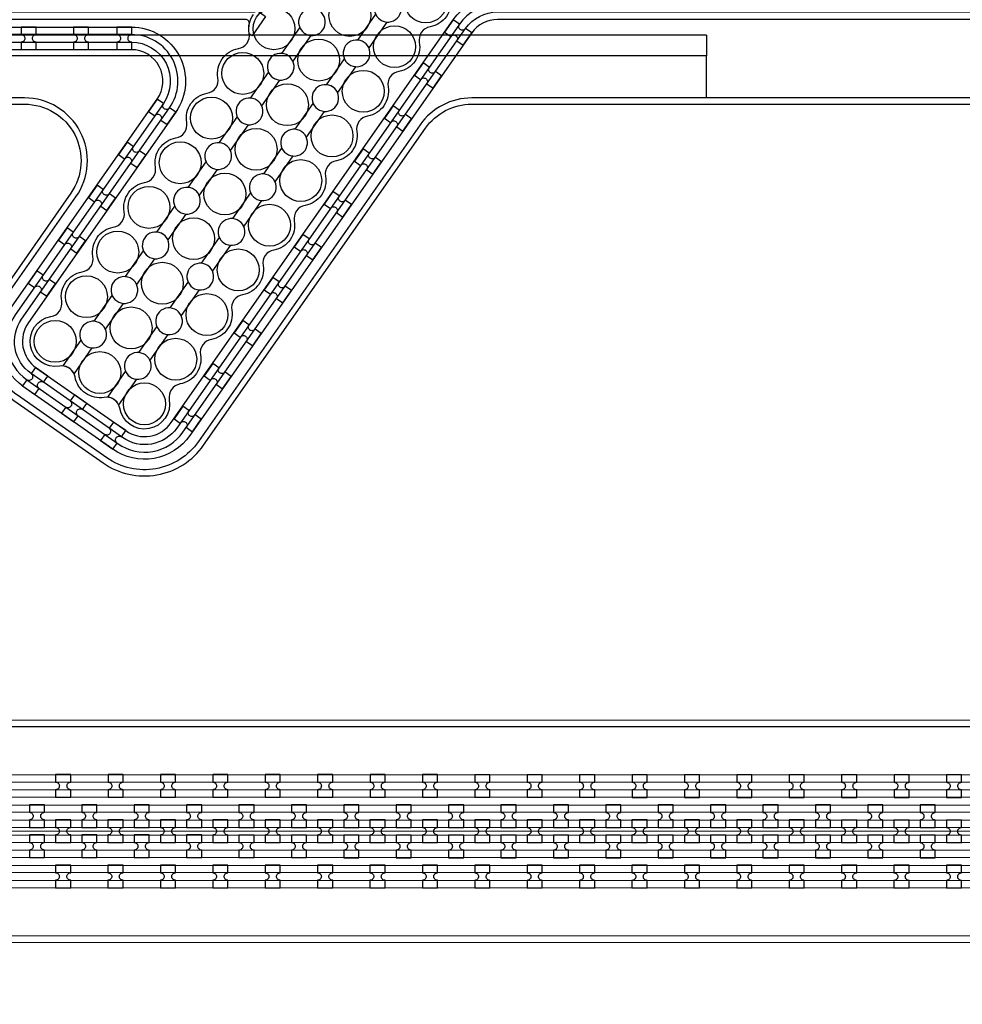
# Model space of a CAD drawing. Extents: x -63500 to 63500, y -63500 to 63500.
# Tile 130 of 256: x 5838 to 10335, y -20213 to -15517. Entities that reach past the tile are written whole.
import ezdxf

# ---------------------------------------------------------------- set-up
doc = ezdxf.new("R2010")
doc.units = 13
doc.header["$MEASUREMENT"] = 0
for name, color, linetype in [('1_Metal', 2, 'Continuous'), ('2_Electrodes', 5, 'Continuous'), ('3_Outline', 4, 'Continuous')]:
    doc.layers.add(name, color=color, linetype=linetype)

msp = doc.modelspace()

# ---------------------------------------------------------------- linework, layer by layer
for p, q in [((9115.2, -15590), (1093.7, -15590)), ((9115.2, -15590), (9115.2, -15690)), ((9115.2, -15690), (1564.7, -15690)), ((9115.2, -15890), (9115.2, -15690)), ((3755.5, -18887.2), (22255.5, -18890.3)), ((22255.5, -19390.3), (3755.5, -19387.2))]:
    msp.add_line(p, q)
for radius in [50000, 47500, 45000]:
    msp.add_circle((0, 0), radius)
at = {"layer": '1_Metal'}
for points in [[(-50000, 0, 1), (50000, 0), (51000, 0, -1), (-51000, 0)], [(33943.9, -11300), (33539.8, -11300), (5719.9, -11300, 0.414214), (3879.9, -13140), (3879.9, -13640, 0.414214), (5719.9, -15480), (6955.1, -15480, 0.244698), (6969.8, -15472.3), (7011.2, -15501.2), (6946.6, -15593.5), (6933.7, -15584.4, 0.013045), (6933.3, -15581.1, -0.091902), (6933.6, -15537.4, 0.471648), (6916, -15516), (5719.9, -15516, -0.414214), (3843.9, -13640), (3843.9, -13140, -0.414214), (5719.9, -11264), (33539.8, -11264), (33943.9, -11264)], [(3755.4, -19477.2), (4159.5, -19477.2), (31979.5, -19481.9, 0.414214), (33819.8, -17642.3), (33819.8, -17142.3, 0.414214), (31980.2, -15301.9), (30744.9, -15301.7, 0.244698), (30730.2, -15309.4), (30688.8, -15280.4), (30753.4, -15188.2), (30766.3, -15197.3, 0.013045), (30766.8, -15200.6, -0.091902), (30766.4, -15244.3, 0.471648), (30784.1, -15265.7), (31980.2, -15265.9, -0.414214), (33855.8, -17142.3), (33855.8, -17642.3, -0.414214), (31979.4, -19517.9), (4159.5, -19513.2), (3755.4, -19513.2)], [(3755.5, -19405.2), (4159.5, -19405.2), (31979.5, -19409.9, 0.414214), (33747.8, -17642.2), (33747.8, -17142.2, 0.414214), (31980.1, -15373.9), (30693.8, -15373.7, 0.244698), (30679, -15381.4), (30638.2, -15352.8), (30688.8, -15280.4), (30730.2, -15309.4, 0.606815), (30744.9, -15337.7), (31980.2, -15337.9, -0.414214), (33783.8, -17142.2), (33783.8, -17642.2, -0.414214), (31979.5, -19445.9), (4159.5, -19441.2), (3755.5, -19441.2)], [(3755.5, -19333.2), (4159.5, -19333.2), (31979.5, -19337.9, 0.414214), (33675.8, -17642.2), (33675.8, -17142.2, 0.414214), (31980.1, -15445.9), (30643.5, -15445.7, 0.244698), (30628.8, -15453.4), (30587.8, -15424.7), (30638.2, -15352.8), (30679, -15381.4, 0.606815), (30693.8, -15409.7), (31980.1, -15409.9, -0.414214), (33711.8, -17142.2), (33711.8, -17642.2, -0.414214), (31979.5, -19373.9), (4159.5, -19369.2), (3755.5, -19369.2)], [(3755.5, -19261.2), (4159.5, -19261.2), (31979.5, -19265.9, 0.414214), (33603.8, -17642.2), (33603.8, -17142.2, 0.414214), (31980.1, -15517.9), (30593.1, -15517.7, 0.188661), (30580.8, -15522.5, -0.063999), (30555.9, -15540.2), (30523, -15517.2), (30587.8, -15424.7), (30628.8, -15453.4, 0.606815), (30643.5, -15481.7), (31980.1, -15481.9, -0.414214), (33639.8, -17142.2), (33639.8, -17642.2, -0.414214), (31979.5, -19301.9), (4159.5, -19297.2), (3755.5, -19297.2)], [(7906.3, -15518), (7865, -15577), (7894.5, -15597.6, -0.414214), (7919.6, -15593.2), (7919.6, -15593.2, -0.414214), (7924, -15618.3), (7953.5, -15638.9), (7994.8, -15579.9), (7965.3, -15559.3, -0.414214), (7940.2, -15563.7), (7940.2, -15563.7, -0.414214), (7935.8, -15538.6)], [(5916.7, -15551.9), (5844.7, -15551.9), (5844.7, -15587.9, -0.414214), (5862.7, -15605.9), (5862.7, -15605.9, -0.414214), (5844.7, -15623.9), (5844.7, -15659.9), (5916.7, -15659.9), (5916.7, -15623.9, -0.414214), (5898.7, -15605.9), (5898.7, -15605.9, -0.414214), (5916.7, -15587.9)], [(6166.7, -15551.9), (6094.7, -15551.9), (6094.7, -15587.9, -0.414214), (6112.7, -15605.9), (6112.7, -15605.9, -0.414214), (6094.7, -15623.9), (6094.7, -15659.9), (6166.7, -15659.9), (6166.7, -15623.9, -0.414214), (6148.7, -15605.9), (6148.7, -15605.9, -0.414214), (6166.7, -15587.9)], [(6372.9, -15551.9), (6300.9, -15551.9), (6300.9, -15587.9, -0.414214), (6318.9, -15605.9), (6318.9, -15605.9, -0.414214), (6300.9, -15623.9), (6300.9, -15659.9), (6372.9, -15659.9), (6372.9, -15623.9, -0.414214), (6354.9, -15605.9), (6354.9, -15605.9, -0.414214), (6372.9, -15587.9)], [(7762.9, -15722.8), (7721.6, -15781.8), (7751.1, -15802.4, -0.414214), (7776.2, -15798), (7776.2, -15798, -0.414214), (7780.6, -15823.1), (7810.1, -15843.7), (7851.4, -15784.7), (7821.9, -15764.1, -0.414214), (7796.8, -15768.5), (7796.8, -15768.5, -0.414214), (7792.4, -15743.4)], [(6494.1, -15896), (6452.8, -15955), (6482.3, -15975.6, -0.414214), (6507.4, -15971.2), (6507.4, -15971.2, -0.414214), (6511.8, -15996.3), (6541.3, -16016.9), (6582.6, -15958), (6553.1, -15937.3, -0.414214), (6528, -15941.7), (6528, -15941.7, -0.414214), (6523.6, -15916.7)], [(7619.5, -15927.6), (7578.2, -15986.5), (7607.7, -16007.2, -0.414214), (7632.8, -16002.8), (7632.8, -16002.8, -0.414214), (7637.2, -16027.8), (7666.7, -16048.5), (7708, -15989.5), (7678.5, -15968.9, -0.414214), (7653.4, -15973.3), (7653.4, -15973.3, -0.414214), (7649, -15948.2)], [(6350.7, -16100.8), (6309.4, -16159.8), (6338.9, -16180.4, -0.414214), (6364, -16176), (6364, -16176, -0.414214), (6368.4, -16201.1), (6397.9, -16221.7), (6439.2, -16162.7), (6409.7, -16142.1, -0.414214), (6384.6, -16146.5), (6384.6, -16146.5, -0.414214), (6380.2, -16121.4)], [(7476.1, -16132.4), (7434.8, -16191.3), (7464.3, -16212, -0.414214), (7489.4, -16207.6), (7489.4, -16207.6, -0.414214), (7493.8, -16232.6), (7523.3, -16253.3), (7564.6, -16194.3), (7535.1, -16173.6, -0.414214), (7510, -16178.1), (7510, -16178.1, -0.414214), (7505.6, -16153)], [(6207.3, -16305.6), (6166, -16364.6), (6195.5, -16385.2, -0.414214), (6220.6, -16380.8), (6220.6, -16380.8, -0.414214), (6225, -16405.9), (6254.5, -16426.5), (6295.8, -16367.5), (6266.3, -16346.9, -0.414214), (6241.2, -16351.3), (6241.2, -16351.3, -0.414214), (6236.8, -16326.2)], [(7332.7, -16337.1), (7291.4, -16396.1), (7320.9, -16416.8, -0.414214), (7346, -16412.3), (7346, -16412.3, -0.414214), (7350.4, -16437.4), (7379.9, -16458.1), (7421.2, -16399.1), (7391.7, -16378.4, -0.414214), (7366.6, -16382.9), (7366.6, -16382.9, -0.414214), (7362.2, -16357.8)], [(6063.9, -16510.4), (6022.6, -16569.3), (6052.1, -16590, -0.414214), (6077.2, -16585.6), (6077.2, -16585.6, -0.414214), (6081.6, -16610.6), (6111.1, -16631.3), (6152.4, -16572.3), (6122.9, -16551.7, -0.414214), (6097.8, -16556.1), (6097.8, -16556.1, -0.414214), (6093.4, -16531)], [(7189.3, -16541.9), (7148, -16600.9), (7177.5, -16621.6, -0.414214), (7202.6, -16617.1), (7202.6, -16617.1, -0.414214), (7207, -16642.2), (7236.5, -16662.9), (7277.8, -16603.9), (7248.3, -16583.2, -0.414214), (7223.3, -16587.6), (7223.3, -16587.6, -0.414214), (7218.8, -16562.6)], [(5920.5, -16715.2), (5879.2, -16774.1), (5908.7, -16794.8, -0.414214), (5933.8, -16790.4), (5933.8, -16790.4, -0.414214), (5938.2, -16815.4), (5967.7, -16836.1), (6009, -16777.1), (5979.5, -16756.5, -0.414214), (5954.4, -16760.9), (5954.4, -16760.9, -0.414214), (5950, -16735.8)], [(7045.9, -16746.7), (7004.6, -16805.7), (7034.1, -16826.3, -0.414214), (7059.2, -16821.9), (7059.2, -16821.9, -0.414214), (7063.6, -16847), (7093.1, -16867.6), (7134.4, -16808.7), (7104.9, -16788, -0.414214), (7079.9, -16792.4), (7079.9, -16792.4, -0.414214), (7075.4, -16767.4)], [(6902.6, -16951.5), (6861.3, -17010.5), (6890.7, -17031.1, -0.414214), (6915.8, -17026.7), (6915.8, -17026.7, -0.414214), (6920.2, -17051.8), (6949.7, -17072.4), (6991, -17013.5), (6961.5, -16992.8, -0.414214), (6936.5, -16997.2), (6936.5, -16997.2, -0.414214), (6932, -16972.2)], [(5972.1, -17216.8), (5913.1, -17175.5), (5892.5, -17205, -0.414214), (5896.9, -17230.1), (5896.9, -17230.1, -0.414214), (5871.8, -17234.5), (5851.2, -17264), (5910.2, -17305.3), (5930.8, -17275.8, -0.414214), (5926.4, -17250.7), (5926.4, -17250.7, -0.414214), (5951.5, -17246.3)], [(6759.2, -17156.3), (6717.9, -17215.3), (6747.4, -17235.9, -0.414214), (6772.4, -17231.5), (6772.4, -17231.5, -0.414214), (6776.8, -17256.6), (6806.3, -17277.2), (6847.6, -17218.2), (6818.1, -17197.6, -0.414214), (6793.1, -17202), (6793.1, -17202, -0.414214), (6788.6, -17176.9)], [(6158.1, -17347), (6099.1, -17305.7), (6078.4, -17335.2, -0.414214), (6082.9, -17360.3), (6082.9, -17360.3, -0.414214), (6057.8, -17364.7), (6037.1, -17394.2), (6096.1, -17435.5), (6116.8, -17406, -0.414214), (6112.3, -17380.9), (6112.3, -17380.9, -0.414214), (6137.4, -17376.5)], [(6615.8, -17361.1), (6574.5, -17420.1), (6604, -17440.7, -0.414214), (6629, -17436.3), (6629, -17436.3, -0.414214), (6633.4, -17461.4), (6662.9, -17482), (6704.2, -17423), (6674.7, -17402.4, -0.414214), (6649.7, -17406.8), (6649.7, -17406.8, -0.414214), (6645.3, -17381.7)], [(6344, -17477.2), (6285, -17435.9), (6264.4, -17465.4, -0.414214), (6268.8, -17490.5), (6268.8, -17490.5, -0.414214), (6243.7, -17494.9), (6223.1, -17524.4), (6282.1, -17565.7), (6302.7, -17536.2, -0.414214), (6298.3, -17511.1), (6298.3, -17511.1, -0.414214), (6323.4, -17506.7)], [(6009.5, -19225.6), (6081.5, -19225.6), (6081.5, -19189.6, -0.414214), (6063.6, -19171.6), (6063.6, -19171.6, -0.414214), (6081.6, -19153.6), (6081.6, -19117.6), (6009.6, -19117.6), (6009.6, -19153.6, -0.414214), (6027.6, -19171.6), (6027.6, -19171.6, -0.414214), (6009.5, -19189.6)], [(6259.5, -19225.7), (6331.5, -19225.7), (6331.5, -19189.7, -0.414214), (6313.6, -19171.7), (6313.6, -19171.7, -0.414214), (6331.6, -19153.7), (6331.6, -19117.7), (6259.6, -19117.7), (6259.6, -19153.7, -0.414214), (6277.6, -19171.7), (6277.6, -19171.7, -0.414214), (6259.5, -19189.7)], [(6509.5, -19225.7), (6581.5, -19225.7), (6581.5, -19189.7, -0.414214), (6563.6, -19171.7), (6563.6, -19171.7, -0.414214), (6581.6, -19153.7), (6581.6, -19117.7), (6509.6, -19117.7), (6509.6, -19153.7, -0.414214), (6527.6, -19171.7), (6527.6, -19171.7, -0.414214), (6509.5, -19189.7)], [(6759.5, -19225.8), (6831.5, -19225.8), (6831.5, -19189.8, -0.414214), (6813.6, -19171.8), (6813.6, -19171.8, -0.414214), (6831.6, -19153.8), (6831.6, -19117.8), (6759.6, -19117.8), (6759.6, -19153.8, -0.414214), (6777.6, -19171.8), (6777.6, -19171.8, -0.414214), (6759.5, -19189.8)], [(7009.5, -19225.8), (7081.5, -19225.8), (7081.5, -19189.8, -0.414214), (7063.6, -19171.8), (7063.6, -19171.8, -0.414214), (7081.6, -19153.8), (7081.6, -19117.8), (7009.6, -19117.8), (7009.6, -19153.8, -0.414214), (7027.6, -19171.8), (7027.6, -19171.8, -0.414214), (7009.5, -19189.8)], [(7259.5, -19225.8), (7331.5, -19225.8), (7331.5, -19189.8, -0.414214), (7313.6, -19171.8), (7313.6, -19171.8, -0.414214), (7331.6, -19153.8), (7331.6, -19117.8), (7259.6, -19117.8), (7259.6, -19153.8, -0.414214), (7277.6, -19171.8), (7277.6, -19171.8, -0.414214), (7259.5, -19189.8)], [(7509.5, -19225.9), (7581.5, -19225.9), (7581.5, -19189.9, -0.414214), (7563.6, -19171.9), (7563.6, -19171.9, -0.414214), (7581.6, -19153.9), (7581.6, -19117.9), (7509.6, -19117.9), (7509.6, -19153.9, -0.414214), (7527.6, -19171.9), (7527.6, -19171.9, -0.414214), (7509.5, -19189.9)], [(7759.5, -19225.9), (7831.5, -19225.9), (7831.5, -19189.9, -0.414214), (7813.6, -19171.9), (7813.6, -19171.9, -0.414214), (7831.6, -19153.9), (7831.6, -19117.9), (7759.6, -19117.9), (7759.6, -19153.9, -0.414214), (7777.6, -19171.9), (7777.6, -19171.9, -0.414214), (7759.5, -19189.9)], [(8009.5, -19226), (8081.5, -19226), (8081.5, -19190, -0.414214), (8063.6, -19172), (8063.6, -19172, -0.414214), (8081.6, -19154), (8081.6, -19118), (8009.6, -19118), (8009.6, -19154, -0.414214), (8027.6, -19172), (8027.6, -19172, -0.414214), (8009.5, -19190)], [(8259.5, -19226), (8331.5, -19226), (8331.5, -19190, -0.414214), (8313.6, -19172), (8313.6, -19172, -0.414214), (8331.6, -19154), (8331.6, -19118), (8259.6, -19118), (8259.6, -19154, -0.414214), (8277.6, -19172), (8277.6, -19172, -0.414214), (8259.5, -19190)], [(8509.5, -19226), (8581.5, -19226.1), (8581.5, -19190.1, -0.414214), (8563.6, -19172.1), (8563.6, -19172.1, -0.414214), (8581.6, -19154.1), (8581.6, -19118.1), (8509.6, -19118), (8509.6, -19154, -0.414214), (8527.6, -19172.1), (8527.6, -19172.1, -0.414214), (8509.5, -19190)], [(8759.5, -19226.1), (8831.5, -19226.1), (8831.5, -19190.1, -0.414214), (8813.6, -19172.1), (8813.6, -19172.1, -0.414214), (8831.6, -19154.1), (8831.6, -19118.1), (8759.6, -19118.1), (8759.6, -19154.1, -0.414214), (8777.6, -19172.1), (8777.6, -19172.1, -0.414214), (8759.5, -19190.1)], [(9009.5, -19226.1), (9081.5, -19226.1), (9081.5, -19190.1, -0.414214), (9063.6, -19172.1), (9063.6, -19172.1, -0.414214), (9081.6, -19154.1), (9081.6, -19118.1), (9009.6, -19118.1), (9009.6, -19154.1, -0.414214), (9027.6, -19172.1), (9027.6, -19172.1, -0.414214), (9009.5, -19190.1)], [(9259.5, -19226.2), (9331.5, -19226.2), (9331.5, -19190.2, -0.414214), (9313.6, -19172.2), (9313.6, -19172.2, -0.414214), (9331.6, -19154.2), (9331.6, -19118.2), (9259.6, -19118.2), (9259.6, -19154.2, -0.414214), (9277.6, -19172.2), (9277.6, -19172.2, -0.414214), (9259.5, -19190.2)], [(9509.5, -19226.2), (9581.5, -19226.2), (9581.5, -19190.2, -0.414214), (9563.6, -19172.2), (9563.6, -19172.2, -0.414214), (9581.6, -19154.2), (9581.6, -19118.2), (9509.6, -19118.2), (9509.6, -19154.2, -0.414214), (9527.6, -19172.2), (9527.6, -19172.2, -0.414214), (9509.5, -19190.2)], [(9759.5, -19226.3), (9831.5, -19226.3), (9831.5, -19190.3, -0.414214), (9813.6, -19172.3), (9813.6, -19172.3, -0.414214), (9831.6, -19154.3), (9831.6, -19118.3), (9759.6, -19118.3), (9759.6, -19154.3, -0.414214), (9777.6, -19172.3), (9777.6, -19172.3, -0.414214), (9759.5, -19190.3)], [(10009.5, -19226.3), (10081.5, -19226.3), (10081.5, -19190.3, -0.414214), (10063.6, -19172.3), (10063.6, -19172.3, -0.414214), (10081.6, -19154.3), (10081.6, -19118.3), (10009.6, -19118.3), (10009.6, -19154.3, -0.414214), (10027.6, -19172.3), (10027.6, -19172.3, -0.414214), (10009.5, -19190.3)], [(10259.5, -19226.3), (10331.5, -19226.4), (10331.5, -19190.4, -0.414214), (10313.6, -19172.4), (10313.6, -19172.4, -0.414214), (10331.6, -19154.4), (10331.6, -19118.4), (10259.6, -19118.3), (10259.6, -19154.3, -0.414214), (10277.6, -19172.3), (10277.6, -19172.3, -0.414214), (10259.5, -19190.3)], [(5956.4, -19369.6), (5956.4, -19333.6, -0.414214), (5938.4, -19315.6), (5938.4, -19315.6, -0.414214), (5956.4, -19297.6), (5956.4, -19261.6), (5884.4, -19261.6), (5884.4, -19297.6, -0.414214), (5902.4, -19315.6), (5902.4, -19315.6, -0.414214), (5884.4, -19333.6), (5884.4, -19369.6)], [(6206.4, -19369.7), (6206.4, -19333.7, -0.414214), (6188.4, -19315.7), (6188.4, -19315.7, -0.414214), (6206.4, -19297.7), (6206.4, -19261.7), (6134.4, -19261.6), (6134.4, -19297.6, -0.414214), (6152.4, -19315.6), (6152.4, -19315.6, -0.414214), (6134.4, -19333.6), (6134.4, -19369.6)], [(6456.4, -19369.7), (6456.4, -19333.7, -0.414214), (6438.4, -19315.7), (6438.4, -19315.7, -0.414214), (6456.4, -19297.7), (6456.4, -19261.7), (6384.4, -19261.7), (6384.4, -19297.7, -0.414214), (6402.4, -19315.7), (6402.4, -19315.7, -0.414214), (6384.4, -19333.7), (6384.4, -19369.7)], [(6706.4, -19369.7), (6706.4, -19333.7, -0.414214), (6688.4, -19315.7), (6688.4, -19315.7, -0.414214), (6706.4, -19297.7), (6706.4, -19261.7), (6634.4, -19261.7), (6634.4, -19297.7, -0.414214), (6652.4, -19315.7), (6652.4, -19315.7, -0.414214), (6634.4, -19333.7), (6634.4, -19369.7)], [(6956.4, -19369.8), (6956.4, -19333.8, -0.414214), (6938.4, -19315.8), (6938.4, -19315.8, -0.414214), (6956.4, -19297.8), (6956.4, -19261.8), (6884.4, -19261.8), (6884.4, -19297.8, -0.414214), (6902.4, -19315.8), (6902.4, -19315.8, -0.414214), (6884.4, -19333.8), (6884.4, -19369.8)], [(7206.4, -19369.8), (7206.4, -19333.8, -0.414214), (7188.4, -19315.8), (7188.4, -19315.8, -0.414214), (7206.4, -19297.8), (7206.4, -19261.8), (7134.4, -19261.8), (7134.4, -19297.8, -0.414214), (7152.4, -19315.8), (7152.4, -19315.8, -0.414214), (7134.4, -19333.8), (7134.4, -19369.8)], [(7456.4, -19369.9), (7456.4, -19333.9, -0.414214), (7438.4, -19315.9), (7438.4, -19315.9, -0.414214), (7456.4, -19297.9), (7456.4, -19261.9), (7384.4, -19261.9), (7384.4, -19297.9, -0.414214), (7402.4, -19315.9), (7402.4, -19315.9, -0.414214), (7384.4, -19333.9), (7384.4, -19369.9)], [(7706.4, -19369.9), (7706.4, -19333.9, -0.414214), (7688.4, -19315.9), (7688.4, -19315.9, -0.414214), (7706.4, -19297.9), (7706.4, -19261.9), (7634.4, -19261.9), (7634.4, -19297.9, -0.414214), (7652.4, -19315.9), (7652.4, -19315.9, -0.414214), (7634.4, -19333.9), (7634.4, -19369.9)], [(7956.4, -19370), (7956.4, -19334, -0.414214), (7938.4, -19316), (7938.4, -19316, -0.414214), (7956.4, -19298), (7956.4, -19262), (7884.4, -19261.9), (7884.4, -19297.9, -0.414214), (7902.4, -19315.9), (7902.4, -19315.9, -0.414214), (7884.4, -19333.9), (7884.4, -19369.9)], [(8206.4, -19370), (8206.4, -19334, -0.414214), (8188.4, -19316), (8188.4, -19316, -0.414214), (8206.4, -19298), (8206.4, -19262), (8134.4, -19262), (8134.4, -19298, -0.414214), (8152.4, -19316), (8152.4, -19316, -0.414214), (8134.4, -19334), (8134.4, -19370)], [(8456.4, -19370), (8456.4, -19334, -0.414214), (8438.4, -19316), (8438.4, -19316, -0.414214), (8456.4, -19298), (8456.4, -19262), (8384.4, -19262), (8384.4, -19298, -0.414214), (8402.4, -19316), (8402.4, -19316, -0.414214), (8384.4, -19334), (8384.4, -19370)], [(8706.4, -19370.1), (8706.4, -19334.1, -0.414214), (8688.4, -19316.1), (8688.4, -19316.1, -0.414214), (8706.4, -19298.1), (8706.4, -19262.1), (8634.4, -19262.1), (8634.4, -19298.1, -0.414214), (8652.4, -19316.1), (8652.4, -19316.1, -0.414214), (8634.4, -19334.1), (8634.4, -19370.1)], [(8956.4, -19370.1), (8956.4, -19334.1, -0.414214), (8938.4, -19316.1), (8938.4, -19316.1, -0.414214), (8956.4, -19298.1), (8956.4, -19262.1), (8884.4, -19262.1), (8884.4, -19298.1, -0.414214), (8902.4, -19316.1), (8902.4, -19316.1, -0.414214), (8884.4, -19334.1), (8884.4, -19370.1)], [(9206.4, -19370.2), (9206.4, -19334.2, -0.414214), (9188.4, -19316.2), (9188.4, -19316.2, -0.414214), (9206.4, -19298.2), (9206.4, -19262.2), (9134.4, -19262.2), (9134.4, -19298.2, -0.414214), (9152.4, -19316.2), (9152.4, -19316.2, -0.414214), (9134.4, -19334.2), (9134.4, -19370.2)], [(9456.4, -19370.2), (9456.4, -19334.2, -0.414214), (9438.4, -19316.2), (9438.4, -19316.2, -0.414214), (9456.4, -19298.2), (9456.4, -19262.2), (9384.4, -19262.2), (9384.4, -19298.2, -0.414214), (9402.4, -19316.2), (9402.4, -19316.2, -0.414214), (9384.4, -19334.2), (9384.4, -19370.2)], [(9706.4, -19370.3), (9706.4, -19334.3, -0.414214), (9688.4, -19316.2), (9688.4, -19316.2, -0.414214), (9706.4, -19298.3), (9706.4, -19262.3), (9634.4, -19262.2), (9634.4, -19298.2, -0.414214), (9652.4, -19316.2), (9652.4, -19316.2, -0.414214), (9634.4, -19334.2), (9634.4, -19370.2)], [(9956.4, -19370.3), (9956.4, -19334.3, -0.414214), (9938.4, -19316.3), (9938.4, -19316.3, -0.414214), (9956.4, -19298.3), (9956.4, -19262.3), (9884.4, -19262.3), (9884.4, -19298.3, -0.414214), (9902.4, -19316.3), (9902.4, -19316.3, -0.414214), (9884.4, -19334.3), (9884.4, -19370.3)], [(10206.4, -19370.3), (10206.4, -19334.3, -0.414214), (10188.4, -19316.3), (10188.4, -19316.3, -0.414214), (10206.4, -19298.3), (10206.4, -19262.3), (10134.4, -19262.3), (10134.4, -19298.3, -0.414214), (10152.4, -19316.3), (10152.4, -19316.3, -0.414214), (10134.4, -19334.3), (10134.4, -19370.3)], [(6081.4, -19333.6), (6009.4, -19333.6), (6009.4, -19369.6, -0.414214), (6027.4, -19387.6), (6027.4, -19387.6, -0.414214), (6009.4, -19405.6), (6009.4, -19441.6), (6081.4, -19441.6), (6081.4, -19405.6, -0.414214), (6063.4, -19387.6), (6063.4, -19387.6, -0.414214), (6081.4, -19369.6), (6081.4, -19333.6)], [(6331.4, -19333.7), (6259.4, -19333.7), (6259.4, -19369.7, -0.414214), (6277.4, -19387.7), (6277.4, -19387.7, -0.414214), (6259.4, -19405.7), (6259.4, -19441.7), (6331.4, -19441.7), (6331.4, -19405.7, -0.414214), (6313.4, -19387.7), (6313.4, -19387.7, -0.414214), (6331.4, -19369.7), (6331.4, -19333.7)], [(6581.4, -19333.7), (6509.4, -19333.7), (6509.4, -19369.7, -0.414214), (6527.4, -19387.7), (6527.4, -19387.7, -0.414214), (6509.4, -19405.7), (6509.4, -19441.7), (6581.4, -19441.7), (6581.4, -19405.7, -0.414214), (6563.4, -19387.7), (6563.4, -19387.7, -0.414214), (6581.4, -19369.7), (6581.4, -19333.7)], [(6831.4, -19333.8), (6759.4, -19333.8), (6759.4, -19369.8, -0.414214), (6777.4, -19387.8), (6777.4, -19387.8, -0.414214), (6759.4, -19405.8), (6759.4, -19441.8), (6831.4, -19441.8), (6831.4, -19405.8, -0.414214), (6813.4, -19387.8), (6813.4, -19387.8, -0.414214), (6831.4, -19369.8), (6831.4, -19333.8)], [(7081.4, -19333.8), (7009.4, -19333.8), (7009.4, -19369.8, -0.414214), (7027.4, -19387.8), (7027.4, -19387.8, -0.414214), (7009.4, -19405.8), (7009.4, -19441.8), (7081.4, -19441.8), (7081.4, -19405.8, -0.414214), (7063.4, -19387.8), (7063.4, -19387.8, -0.414214), (7081.4, -19369.8), (7081.4, -19333.8)], [(7331.4, -19333.8), (7259.4, -19333.8), (7259.4, -19369.8, -0.414214), (7277.4, -19387.8), (7277.4, -19387.8, -0.414214), (7259.4, -19405.8), (7259.4, -19441.8), (7331.4, -19441.8), (7331.4, -19405.8, -0.414214), (7313.4, -19387.8), (7313.4, -19387.8, -0.414214), (7331.4, -19369.8), (7331.4, -19333.8)], [(7581.4, -19333.9), (7509.4, -19333.9), (7509.4, -19369.9, -0.414214), (7527.4, -19387.9), (7527.4, -19387.9, -0.414214), (7509.4, -19405.9), (7509.4, -19441.9), (7581.4, -19441.9), (7581.4, -19405.9, -0.414214), (7563.4, -19387.9), (7563.4, -19387.9, -0.414214), (7581.4, -19369.9), (7581.4, -19333.9)], [(7831.4, -19333.9), (7759.4, -19333.9), (7759.4, -19369.9, -0.414214), (7777.4, -19387.9), (7777.4, -19387.9, -0.414214), (7759.4, -19405.9), (7759.4, -19441.9), (7831.4, -19441.9), (7831.4, -19405.9, -0.414214), (7813.4, -19387.9), (7813.4, -19387.9, -0.414214), (7831.4, -19369.9), (7831.4, -19333.9)], [(8081.4, -19334), (8009.4, -19334), (8009.4, -19370, -0.414214), (8027.4, -19388), (8027.4, -19388, -0.414214), (8009.4, -19406), (8009.4, -19442), (8081.4, -19442), (8081.4, -19406, -0.414214), (8063.4, -19388), (8063.4, -19388, -0.414214), (8081.4, -19370), (8081.4, -19334)], [(8331.4, -19334), (8259.4, -19334), (8259.4, -19370, -0.414214), (8277.4, -19388), (8277.4, -19388, -0.414214), (8259.4, -19406), (8259.4, -19442), (8331.4, -19442), (8331.4, -19406, -0.414214), (8313.4, -19388), (8313.4, -19388, -0.414214), (8331.4, -19370), (8331.4, -19334)], [(8581.4, -19334.1), (8509.4, -19334), (8509.4, -19370, -0.414214), (8527.4, -19388.1), (8527.4, -19388.1, -0.414214), (8509.4, -19406), (8509.4, -19442), (8581.4, -19442.1), (8581.4, -19406.1, -0.414214), (8563.4, -19388.1), (8563.4, -19388.1, -0.414214), (8581.4, -19370.1), (8581.4, -19334.1)], [(8831.4, -19334.1), (8759.4, -19334.1), (8759.4, -19370.1, -0.414214), (8777.4, -19388.1), (8777.4, -19388.1, -0.414214), (8759.4, -19406.1), (8759.4, -19442.1), (8831.4, -19442.1), (8831.4, -19406.1, -0.414214), (8813.4, -19388.1), (8813.4, -19388.1, -0.414214), (8831.4, -19370.1), (8831.4, -19334.1)], [(9081.4, -19334.1), (9009.4, -19334.1), (9009.4, -19370.1, -0.414214), (9027.4, -19388.1), (9027.4, -19388.1, -0.414214), (9009.4, -19406.1), (9009.4, -19442.1), (9081.4, -19442.1), (9081.4, -19406.1, -0.414214), (9063.4, -19388.1), (9063.4, -19388.1, -0.414214), (9081.4, -19370.1), (9081.4, -19334.1)], [(9331.4, -19334.2), (9259.4, -19334.2), (9259.4, -19370.2, -0.414214), (9277.4, -19388.2), (9277.4, -19388.2, -0.414214), (9259.4, -19406.2), (9259.4, -19442.2), (9331.4, -19442.2), (9331.4, -19406.2, -0.414214), (9313.4, -19388.2), (9313.4, -19388.2, -0.414214), (9331.4, -19370.2), (9331.4, -19334.2)], [(9581.4, -19334.2), (9509.4, -19334.2), (9509.4, -19370.2, -0.414214), (9527.4, -19388.2), (9527.4, -19388.2, -0.414214), (9509.4, -19406.2), (9509.4, -19442.2), (9581.4, -19442.2), (9581.4, -19406.2, -0.414214), (9563.4, -19388.2), (9563.4, -19388.2, -0.414214), (9581.4, -19370.2), (9581.4, -19334.2)], [(9831.4, -19334.3), (9759.4, -19334.3), (9759.4, -19370.3, -0.414214), (9777.4, -19388.3), (9777.4, -19388.3, -0.414214), (9759.4, -19406.3), (9759.4, -19442.3), (9831.4, -19442.3), (9831.4, -19406.3, -0.414214), (9813.4, -19388.3), (9813.4, -19388.3, -0.414214), (9831.4, -19370.3), (9831.4, -19334.3)], [(10081.4, -19334.3), (10009.4, -19334.3), (10009.4, -19370.3, -0.414214), (10027.4, -19388.3), (10027.4, -19388.3, -0.414214), (10009.4, -19406.3), (10009.4, -19442.3), (10081.4, -19442.3), (10081.4, -19406.3, -0.414214), (10063.4, -19388.3), (10063.4, -19388.3, -0.414214), (10081.4, -19370.3), (10081.4, -19334.3)], [(10331.4, -19334.4), (10259.4, -19334.3), (10259.4, -19370.3, -0.414214), (10277.4, -19388.3), (10277.4, -19388.3, -0.414214), (10259.4, -19406.3), (10259.4, -19442.3), (10331.4, -19442.4), (10331.4, -19406.4, -0.414214), (10313.4, -19388.4), (10313.4, -19388.4, -0.414214), (10331.4, -19370.4), (10331.4, -19334.4)], [(5956.4, -19405.6), (5884.4, -19405.6), (5884.4, -19441.6, -0.414214), (5902.4, -19459.6), (5902.4, -19459.6, -0.414214), (5884.4, -19477.6), (5884.4, -19513.6), (5956.4, -19513.6), (5956.4, -19477.6, -0.414214), (5938.4, -19459.6), (5938.4, -19459.6, -0.414214), (5956.4, -19441.6), (5956.4, -19405.6)], [(6206.4, -19405.7), (6134.4, -19405.6), (6134.4, -19441.6, -0.414214), (6152.4, -19459.6), (6152.4, -19459.6, -0.414214), (6134.4, -19477.6), (6134.4, -19513.6), (6206.4, -19513.7), (6206.4, -19477.7, -0.414214), (6188.4, -19459.7), (6188.4, -19459.7, -0.414214), (6206.4, -19441.7), (6206.4, -19405.7)], [(6456.4, -19405.7), (6384.4, -19405.7), (6384.4, -19441.7, -0.414214), (6402.4, -19459.7), (6402.4, -19459.7, -0.414214), (6384.4, -19477.7), (6384.4, -19513.7), (6456.4, -19513.7), (6456.4, -19477.7, -0.414214), (6438.4, -19459.7), (6438.4, -19459.7, -0.414214), (6456.4, -19441.7), (6456.4, -19405.7)], [(6706.4, -19405.7), (6634.4, -19405.7), (6634.4, -19441.7, -0.414214), (6652.4, -19459.7), (6652.4, -19459.7, -0.414214), (6634.4, -19477.7), (6634.4, -19513.7), (6706.4, -19513.7), (6706.4, -19477.7, -0.414214), (6688.4, -19459.7), (6688.4, -19459.7, -0.414214), (6706.4, -19441.7), (6706.4, -19405.7)], [(6956.4, -19405.8), (6884.4, -19405.8), (6884.4, -19441.8, -0.414214), (6902.4, -19459.8), (6902.4, -19459.8, -0.414214), (6884.4, -19477.8), (6884.4, -19513.8), (6956.4, -19513.8), (6956.4, -19477.8, -0.414214), (6938.4, -19459.8), (6938.4, -19459.8, -0.414214), (6956.4, -19441.8), (6956.4, -19405.8)], [(7206.4, -19405.8), (7134.4, -19405.8), (7134.4, -19441.8, -0.414214), (7152.4, -19459.8), (7152.4, -19459.8, -0.414214), (7134.4, -19477.8), (7134.4, -19513.8), (7206.4, -19513.8), (7206.4, -19477.8, -0.414214), (7188.4, -19459.8), (7188.4, -19459.8, -0.414214), (7206.4, -19441.8), (7206.4, -19405.8)], [(7456.4, -19405.9), (7384.4, -19405.9), (7384.4, -19441.9, -0.414214), (7402.4, -19459.9), (7402.4, -19459.9, -0.414214), (7384.4, -19477.9), (7384.4, -19513.9), (7456.4, -19513.9), (7456.4, -19477.9, -0.414214), (7438.4, -19459.9), (7438.4, -19459.9, -0.414214), (7456.4, -19441.9), (7456.4, -19405.9)], [(7706.4, -19405.9), (7634.4, -19405.9), (7634.4, -19441.9, -0.414214), (7652.4, -19459.9), (7652.4, -19459.9, -0.414214), (7634.4, -19477.9), (7634.4, -19513.9), (7706.4, -19513.9), (7706.4, -19477.9, -0.414214), (7688.4, -19459.9), (7688.4, -19459.9, -0.414214), (7706.4, -19441.9), (7706.4, -19405.9)], [(7956.4, -19406), (7884.4, -19405.9), (7884.4, -19441.9, -0.414214), (7902.4, -19459.9), (7902.4, -19459.9, -0.414214), (7884.4, -19477.9), (7884.4, -19513.9), (7956.4, -19514), (7956.4, -19478, -0.414214), (7938.4, -19460), (7938.4, -19460, -0.414214), (7956.4, -19442), (7956.4, -19406)], [(8206.4, -19406), (8134.4, -19406), (8134.4, -19442, -0.414214), (8152.4, -19460), (8152.4, -19460, -0.414214), (8134.4, -19478), (8134.4, -19514), (8206.4, -19514), (8206.4, -19478, -0.414214), (8188.4, -19460), (8188.4, -19460, -0.414214), (8206.4, -19442), (8206.4, -19406)], [(8456.4, -19406), (8384.4, -19406), (8384.4, -19442, -0.414214), (8402.4, -19460), (8402.4, -19460, -0.414214), (8384.4, -19478), (8384.4, -19514), (8456.4, -19514), (8456.4, -19478, -0.414214), (8438.4, -19460), (8438.4, -19460, -0.414214), (8456.4, -19442), (8456.4, -19406)], [(8706.4, -19406.1), (8634.4, -19406.1), (8634.4, -19442.1, -0.414214), (8652.4, -19460.1), (8652.4, -19460.1, -0.414214), (8634.4, -19478.1), (8634.4, -19514.1), (8706.4, -19514.1), (8706.4, -19478.1, -0.414214), (8688.4, -19460.1), (8688.4, -19460.1, -0.414214), (8706.4, -19442.1), (8706.4, -19406.1)], [(8956.4, -19406.1), (8884.4, -19406.1), (8884.4, -19442.1, -0.414214), (8902.4, -19460.1), (8902.4, -19460.1, -0.414214), (8884.4, -19478.1), (8884.4, -19514.1), (8956.4, -19514.1), (8956.4, -19478.1, -0.414214), (8938.4, -19460.1), (8938.4, -19460.1, -0.414214), (8956.4, -19442.1), (8956.4, -19406.1)], [(9206.4, -19406.2), (9134.4, -19406.2), (9134.4, -19442.2, -0.414214), (9152.4, -19460.2), (9152.4, -19460.2, -0.414214), (9134.4, -19478.2), (9134.4, -19514.2), (9206.4, -19514.2), (9206.4, -19478.2, -0.414214), (9188.4, -19460.2), (9188.4, -19460.2, -0.414214), (9206.4, -19442.2), (9206.4, -19406.2)], [(9456.4, -19406.2), (9384.4, -19406.2), (9384.4, -19442.2, -0.414214), (9402.4, -19460.2), (9402.4, -19460.2, -0.414214), (9384.4, -19478.2), (9384.4, -19514.2), (9456.4, -19514.2), (9456.4, -19478.2, -0.414214), (9438.4, -19460.2), (9438.4, -19460.2, -0.414214), (9456.4, -19442.2), (9456.4, -19406.2)], [(9706.4, -19406.3), (9634.4, -19406.2), (9634.4, -19442.2, -0.414214), (9652.4, -19460.2), (9652.4, -19460.2, -0.414214), (9634.4, -19478.2), (9634.4, -19514.2), (9706.4, -19514.3), (9706.4, -19478.3, -0.414214), (9688.4, -19460.2), (9688.4, -19460.2, -0.414214), (9706.4, -19442.3), (9706.4, -19406.3)], [(9956.4, -19406.3), (9884.4, -19406.3), (9884.4, -19442.3, -0.414214), (9902.4, -19460.3), (9902.4, -19460.3, -0.414214), (9884.4, -19478.3), (9884.4, -19514.3), (9956.4, -19514.3), (9956.4, -19478.3, -0.414214), (9938.4, -19460.3), (9938.4, -19460.3, -0.414214), (9956.4, -19442.3), (9956.4, -19406.3)], [(10206.4, -19406.3), (10134.4, -19406.3), (10134.4, -19442.3, -0.414214), (10152.4, -19460.3), (10152.4, -19460.3, -0.414214), (10134.4, -19478.3), (10134.4, -19514.3), (10206.4, -19514.3), (10206.4, -19478.3, -0.414214), (10188.4, -19460.3), (10188.4, -19460.3, -0.414214), (10206.4, -19442.3), (10206.4, -19406.3)], [(6009.4, -19657.6), (6081.4, -19657.6), (6081.4, -19621.6, -0.414214), (6063.4, -19603.6), (6063.4, -19603.6, -0.414214), (6081.4, -19585.6), (6081.4, -19549.6), (6009.4, -19549.6), (6009.4, -19585.6, -0.414214), (6027.4, -19603.6), (6027.4, -19603.6, -0.414214), (6009.4, -19621.6)], [(6259.4, -19657.7), (6331.4, -19657.7), (6331.4, -19621.7, -0.414214), (6313.4, -19603.7), (6313.4, -19603.7, -0.414214), (6331.4, -19585.7), (6331.4, -19549.7), (6259.4, -19549.7), (6259.4, -19585.7, -0.414214), (6277.4, -19603.7), (6277.4, -19603.7, -0.414214), (6259.4, -19621.7)], [(6509.4, -19657.7), (6581.4, -19657.7), (6581.4, -19621.7, -0.414214), (6563.4, -19603.7), (6563.4, -19603.7, -0.414214), (6581.4, -19585.7), (6581.4, -19549.7), (6509.4, -19549.7), (6509.4, -19585.7, -0.414214), (6527.4, -19603.7), (6527.4, -19603.7, -0.414214), (6509.4, -19621.7)], [(6759.4, -19657.8), (6831.4, -19657.8), (6831.4, -19621.8, -0.414214), (6813.4, -19603.8), (6813.4, -19603.8, -0.414214), (6831.4, -19585.8), (6831.4, -19549.8), (6759.4, -19549.8), (6759.4, -19585.8, -0.414214), (6777.4, -19603.8), (6777.4, -19603.8, -0.414214), (6759.4, -19621.8)], [(7009.4, -19657.8), (7081.4, -19657.8), (7081.4, -19621.8, -0.414214), (7063.4, -19603.8), (7063.4, -19603.8, -0.414214), (7081.4, -19585.8), (7081.4, -19549.8), (7009.4, -19549.8), (7009.4, -19585.8, -0.414214), (7027.4, -19603.8), (7027.4, -19603.8, -0.414214), (7009.4, -19621.8)], [(7259.4, -19657.8), (7331.4, -19657.8), (7331.4, -19621.8, -0.414214), (7313.4, -19603.8), (7313.4, -19603.8, -0.414214), (7331.4, -19585.8), (7331.4, -19549.8), (7259.4, -19549.8), (7259.4, -19585.8, -0.414214), (7277.4, -19603.8), (7277.4, -19603.8, -0.414214), (7259.4, -19621.8)], [(7509.4, -19657.9), (7581.4, -19657.9), (7581.4, -19621.9, -0.414214), (7563.4, -19603.9), (7563.4, -19603.9, -0.414214), (7581.4, -19585.9), (7581.4, -19549.9), (7509.4, -19549.9), (7509.4, -19585.9, -0.414214), (7527.4, -19603.9), (7527.4, -19603.9, -0.414214), (7509.4, -19621.9)], [(7759.4, -19657.9), (7831.4, -19657.9), (7831.4, -19621.9, -0.414214), (7813.4, -19603.9), (7813.4, -19603.9, -0.414214), (7831.4, -19585.9), (7831.4, -19549.9), (7759.4, -19549.9), (7759.4, -19585.9, -0.414214), (7777.4, -19603.9), (7777.4, -19603.9, -0.414214), (7759.4, -19621.9)], [(8009.4, -19658), (8081.4, -19658), (8081.4, -19622, -0.414214), (8063.4, -19604), (8063.4, -19604, -0.414214), (8081.4, -19586), (8081.4, -19550), (8009.4, -19550), (8009.4, -19586, -0.414214), (8027.4, -19604), (8027.4, -19604, -0.414214), (8009.4, -19622)], [(8259.4, -19658), (8331.4, -19658), (8331.4, -19622, -0.414214), (8313.4, -19604), (8313.4, -19604, -0.414214), (8331.4, -19586), (8331.4, -19550), (8259.4, -19550), (8259.4, -19586, -0.414214), (8277.4, -19604), (8277.4, -19604, -0.414214), (8259.4, -19622)], [(8509.4, -19658), (8581.4, -19658.1), (8581.4, -19622.1, -0.414214), (8563.4, -19604.1), (8563.4, -19604.1, -0.414214), (8581.4, -19586.1), (8581.4, -19550.1), (8509.4, -19550), (8509.4, -19586, -0.414214), (8527.4, -19604.1), (8527.4, -19604.1, -0.414214), (8509.4, -19622)], [(8759.4, -19658.1), (8831.4, -19658.1), (8831.4, -19622.1, -0.414214), (8813.4, -19604.1), (8813.4, -19604.1, -0.414214), (8831.4, -19586.1), (8831.4, -19550.1), (8759.4, -19550.1), (8759.4, -19586.1, -0.414214), (8777.4, -19604.1), (8777.4, -19604.1, -0.414214), (8759.4, -19622.1)], [(9009.4, -19658.1), (9081.4, -19658.1), (9081.4, -19622.1, -0.414214), (9063.4, -19604.1), (9063.4, -19604.1, -0.414214), (9081.4, -19586.1), (9081.4, -19550.1), (9009.4, -19550.1), (9009.4, -19586.1, -0.414214), (9027.4, -19604.1), (9027.4, -19604.1, -0.414214), (9009.4, -19622.1)], [(9259.4, -19658.2), (9331.4, -19658.2), (9331.4, -19622.2, -0.414214), (9313.4, -19604.2), (9313.4, -19604.2, -0.414214), (9331.4, -19586.2), (9331.4, -19550.2), (9259.4, -19550.2), (9259.4, -19586.2, -0.414214), (9277.4, -19604.2), (9277.4, -19604.2, -0.414214), (9259.4, -19622.2)], [(9509.4, -19658.2), (9581.4, -19658.2), (9581.4, -19622.2, -0.414214), (9563.4, -19604.2), (9563.4, -19604.2, -0.414214), (9581.4, -19586.2), (9581.4, -19550.2), (9509.4, -19550.2), (9509.4, -19586.2, -0.414214), (9527.4, -19604.2), (9527.4, -19604.2, -0.414214), (9509.4, -19622.2)], [(9759.4, -19658.3), (9831.4, -19658.3), (9831.4, -19622.3, -0.414214), (9813.4, -19604.3), (9813.4, -19604.3, -0.414214), (9831.4, -19586.3), (9831.4, -19550.3), (9759.4, -19550.3), (9759.4, -19586.3, -0.414214), (9777.4, -19604.3), (9777.4, -19604.3, -0.414214), (9759.4, -19622.3)], [(10009.4, -19658.3), (10081.4, -19658.3), (10081.4, -19622.3, -0.414214), (10063.4, -19604.3), (10063.4, -19604.3, -0.414214), (10081.4, -19586.3), (10081.4, -19550.3), (10009.4, -19550.3), (10009.4, -19586.3, -0.414214), (10027.4, -19604.3), (10027.4, -19604.3, -0.414214), (10009.4, -19622.3)], [(10259.4, -19658.3), (10331.4, -19658.4), (10331.4, -19622.4, -0.414214), (10313.4, -19604.4), (10313.4, -19604.4, -0.414214), (10331.4, -19586.4), (10331.4, -19550.4), (10259.4, -19550.3), (10259.4, -19586.3, -0.414214), (10277.4, -19604.3), (10277.4, -19604.3, -0.414214), (10259.4, -19622.3)]]:
    msp.add_lwpolyline(points, format="xyb", close=True, dxfattribs=at)
for points in [[(13268.1, -15516), (8117.7, -15516, 0.244698), (7994.8, -15579.9), (6649.7, -17500.9, -0.414214), (6282.1, -17565.7), (5856.1, -17267.4, -0.414214), (5791.3, -16899.7), (6494.1, -15896, 0.606815), (6371.2, -15660), (5987.7, -15660), (5719.7, -15660, -0.414214), (3699.7, -13640), (3699.7, -13140, -0.414214), (5719.7, -11120), (33539.8, -11120)], [(33539.8, -11156), (5719.9, -11156, 0.414214), (3735.9, -13140), (3735.9, -13640, 0.414214), (5719.9, -15624), (6371.2, -15624, -0.606815), (6523.6, -15916.7), (5817.3, -16925.3, 0.414214), (5871.8, -17234.5), (6307.6, -17539.6, 0.414214), (6616.8, -17485.1), (7965.3, -15559.3, -0.244698), (8117.7, -15480), (13217.6, -15480, 0.606815)], [(13217.6, -15444), (8117.7, -15444, 0.244698), (7935.8, -15538.6), (6587.3, -17464.5, -0.414214), (6328.3, -17510.1), (5892.5, -17205, -0.414214), (5846.8, -16946), (6553.1, -15937.3, 0.606815), (6371.2, -15588), (5719.9, -15588, -0.414214), (3771.9, -13640), (3771.9, -13140, -0.414214), (5719.9, -11192), (33539.8, -11192)], [(33539.8, -11228), (5719.7, -11228, 0.414214), (3807.7, -13140), (3807.7, -13640, 0.414214), (5719.7, -15552), (5987.7, -15552), (6371.2, -15552, -0.606815), (6582.6, -15958), (5879.7, -16961.7, 0.414214), (5918, -17179), (6344, -17477.2, 0.414214), (6561.3, -17438.9), (7906.3, -15518, -0.244698), (8117.7, -15408), (8504.2, -15408), (13167.4, -15408, 0.606815)], [(7652.5, -15437.6, 1.734808), (7589.1, -15528.1), (7503.4, -15650.6, 1.734808), (7440, -15741.1), (7354.2, -15863.6, 1.734808), (7290.9, -15954.1), (7205.1, -16076.6, 1.734808), (7141.7, -16167.1), (7056, -16289.6, 1.734808), (6992.6, -16380.1), (6906.9, -16502.5, 1.734808), (6843.5, -16593), (6757.7, -16715.5, 1.734808), (6694.3, -16806), (6608.6, -16928.5, 1.734808), (6545.2, -17019), (6459.5, -17141.5, 1.734808), (6396.1, -17232), (6310.3, -17354.4, 0.339838), (6241.3, -17318.5, -0.414214), (6102.3, -17221.1, 0.339838), (6044.9, -17168.6), (6130.7, -17046.1, 1.734808), (6194.1, -16955.6), (6279.8, -16833.2, 1.734808), (6343.2, -16742.6), (6428.9, -16620.2, 1.734808), (6492.3, -16529.7), (6578.1, -16407.2, 1.734808), (6641.4, -16316.7), (6727.2, -16194.2, 1.734808), (6790.6, -16103.7), (6876.3, -15981.2, 1.734808), (6939.7, -15890.7), (7025.5, -15768.3, 1.734808), (7088.8, -15677.8), (7174.6, -15555.3, 1.734808), (7238, -15464.8)], [(7893.8, -15411.8, -0.414214), (7796.5, -15550.8, 0.414214), (7744.7, -15624.8, -0.414214), (7647.4, -15763.8, 0.414214), (7595.6, -15837.7, -0.414214), (7498.2, -15976.7, 0.414214), (7446.4, -16050.7, -0.414214), (7349.1, -16189.7, 0.414214), (7297.3, -16263.7, -0.414214), (7200, -16402.7, 0.414214), (7148.2, -16476.7, -0.414214), (7050.8, -16615.7, 0.414214), (6999.1, -16689.6, -0.414214), (6901.7, -16828.7, 0.414214), (6849.9, -16902.6, -0.414214), (6752.6, -17041.6, 0.414214), (6700.8, -17115.6, -0.414214), (6603.5, -17254.6, 0.414214), (6551.7, -17328.6, -1), (6315.3, -17370.3, 0.339838), (6257.9, -17317.7), (6343.7, -17195.3, 1.734808), (6407, -17104.8), (6492.8, -16982.3, 1.734808), (6556.2, -16891.8), (6641.9, -16769.3, 1.734808), (6705.3, -16678.8), (6791, -16556.3, 1.734808), (6854.4, -16465.8), (6940.2, -16343.4, 1.734808), (7003.6, -16252.8), (7089.3, -16130.4, 1.734808), (7152.7, -16039.9), (7238.4, -15917.4, 1.734808), (7301.8, -15826.9), (7387.6, -15704.4, 1.734808), (7450.9, -15613.9), (7536.7, -15491.4, 1.734808), (7600.1, -15400.9)], [(7290.4, -15501.5, 1.734808), (7227, -15592), (7141.3, -15714.5, 1.734808), (7077.9, -15805), (6992.1, -15927.4, 1.734808), (6928.8, -16018), (6843, -16140.4, 1.734808), (6779.6, -16230.9), (6693.9, -16353.4, 1.734808), (6630.5, -16443.9), (6544.7, -16566.4, 1.734808), (6481.4, -16656.9), (6395.6, -16779.4, 1.734808), (6332.2, -16869.9), (6246.5, -16992.3, 1.734808), (6183.1, -17082.9), (6097.4, -17205.3, 0.339838), (6028.4, -17169.3, -1), (5986.7, -16933, 0.414214), (6038.5, -16859, -0.414214), (6135.8, -16720, 0.414214), (6187.6, -16646, -0.414214), (6284.9, -16507, 0.414214), (6336.7, -16433.1, -0.414214), (6434.1, -16294.1, 0.414214), (6485.9, -16220.1, -0.414214), (6583.2, -16081.1, 0.414214), (6635, -16007.1, -0.414214), (6732.3, -15868.1, 0.414214), (6784.1, -15794.1, -0.414214), (6881.5, -15655.1, 0.414214), (6933.3, -15581.1, -0.198912), (6953.1, -15491.5)], [(31979.5, -19157.9), (4159.5, -19153.1), (3755.5, -19153.1), (3755.5, -19117.2), (4159.5, -19117.2), (31979.6, -19121.9, 0.414214)], [(31979.6, -19229.9), (4159.5, -19225.2), (3755.5, -19225.2), (3755.5, -19189.2), (4159.5, -19189.2), (31979.5, -19193.9, 0.414214)], [(31979.4, -19589.9), (4159.5, -19585.2), (3755.4, -19585.2), (3755.4, -19549.2), (4159.5, -19549.2), (31979.5, -19553.9, 0.414214)], [(31979.5, -19661.9), (4159.4, -19657.2), (3755.4, -19657.2), (3755.4, -19657.2), (3755.4, -19621.2), (4159.4, -19621.2), (31979.4, -19625.9, 0.414214)]]:
    msp.add_lwpolyline(points, format="xyb", dxfattribs=at)
at = {"layer": '2_Electrodes'}
for points in [[(47500, 0, -1), (-47500, 0), (-51000, 0, 1), (51000, 0)], [(33832.1, -15812.3, -0.610914), (33929.6, -15622.3), (33929.6, -15592.3, 0.610914), (33807.7, -15829.7, -0.156977), (34230, -17142.3), (34229.9, -17642.3, -0.414214), (31979.5, -19891.9), (4753.6, -19887.3), (4753.6, -19917.3), (31979.5, -19921.9, 0.414214), (34259.9, -17642.3), (34260, -17142.3, 0.156977)]]:
    msp.add_lwpolyline(points, format="xyb", close=True, dxfattribs=at)
for points in [[(13142.5, -15890), (7994.9, -15890, 0.244698), (7749.2, -16017.9), (6690.7, -17529.5, -0.414214), (6253.4, -17606.6), (5827.4, -17308.4, -0.414214), (5750.3, -16871.1), (6106.7, -16362, 0.606815), (5861, -15890), (5719.7, -15890, -0.127017), (4630.5, -15608.7, 0.127017), (4557.9, -15590), (4557.9, -15620, -0.127017), (4615.9, -15635, 0.127017), (5719.7, -15920), (5861, -15920, -0.606815), (6082.2, -16344.8), (5725.7, -16853.9, 0.414214), (5810.2, -17333), (6236.2, -17631.2, 0.414214), (6715.3, -17546.7), (7773.7, -16035.1, -0.244698), (7994.9, -15920), (13142.5, -15920, -0.244698)], [(31979.7, -18861.9), (4753.8, -18857.3), (4753.8, -18887.3), (31979.7, -18891.9, 0.414214)]]:
    msp.add_lwpolyline(points, format="xyb", dxfattribs=at)
for centre in [(7775.7, -15432.6), (7413.5, -15496.5), (7051.4, -15560.3), (7626.5, -15645.6), (7264.4, -15709.4), (6902.3, -15773.3), (7477.4, -15858.6), (7115.3, -15922.4), (6753.2, -15986.3), (7328.3, -16071.5), (6966.2, -16135.4), (6604, -16199.2), (7179.1, -16284.5), (6817, -16348.4), (6454.9, -16412.2), (7030, -16497.5), (6667.9, -16561.4), (6305.8, -16625.2), (6880.9, -16710.5), (6518.8, -16774.3), (6156.7, -16838.2), (6731.7, -16923.5), (6369.6, -16987.3), (6007.5, -17051.2), (6582.6, -17136.4), (6220.5, -17200.3), (6433.5, -17349.4)]:
    msp.add_circle(centre, 100, dxfattribs=at)
at = {"layer": '3_Outline'}
for points in [[(47500, 0, -1), (-47500, 0), (-51000, 0, 1), (51000, 0)], [(33832.1, -15812.3, -0.610914), (33929.6, -15622.3), (33929.6, -15592.3, 0.610914), (33807.7, -15829.7, -0.156977), (34230, -17142.3), (34229.9, -17642.3, -0.414214), (31979.5, -19891.9), (4753.6, -19887.3), (4753.6, -19917.3), (31979.5, -19921.9, 0.414214), (34259.9, -17642.3), (34260, -17142.3, 0.156977)]]:
    msp.add_lwpolyline(points, format="xyb", close=True, dxfattribs=at)
for points in [[(13142.5, -15890), (7994.9, -15890, 0.244698), (7749.2, -16017.9), (6690.7, -17529.5, -0.414214), (6253.4, -17606.6), (5827.4, -17308.4, -0.414214), (5750.3, -16871.1), (6106.7, -16362, 0.606815), (5861, -15890), (5719.7, -15890, -0.127017), (4630.5, -15608.7, 0.127017), (4557.9, -15590), (4557.9, -15620, -0.127017), (4615.9, -15635, 0.127017), (5719.7, -15920), (5861, -15920, -0.606815), (6082.2, -16344.8), (5725.7, -16853.9, 0.414214), (5810.2, -17333), (6236.2, -17631.2, 0.414214), (6715.3, -17546.7), (7773.7, -16035.1, -0.244698), (7994.9, -15920), (13142.5, -15920, -0.244698)], [(31979.7, -18861.9), (4753.8, -18857.3), (4753.8, -18887.3), (31979.7, -18891.9, 0.414214)]]:
    msp.add_lwpolyline(points, format="xyb", dxfattribs=at)

doc.saveas('drawing.dxf')
